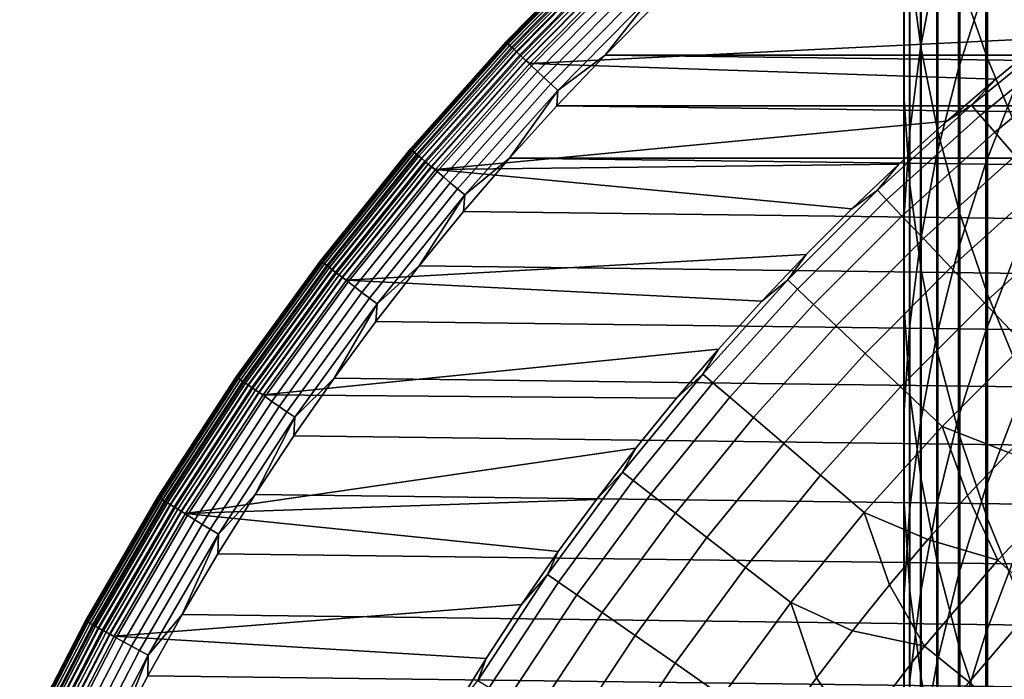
# Model space of a CAD drawing. Header units: metres. Extents: x -28 to 70, y -218 to 28.
# Tile 43 of 256: x -15.96 to -9.88, y -191.81 to -187.73. Entities that reach past the tile are written whole.
import ezdxf

# ---------------------------------------------------------------- set-up
doc = ezdxf.new("R2010")
doc.units = ezdxf.units.M
doc.layers.add('solid_10_261_432_XXX', color=7, linetype='CONTINUOUS')

msp = doc.modelspace()

# ---------------------------------------------------------------- linework, layer by layer
at = {"layer": 'solid_10_261_432_XXX'}
for points in [[(-10.150299, -185.966339, 441.9646), (-10.150299, -187.481277, 439.574554), (-9.980146, -187.971695, 439.876007), (-9.980146, -186.448257, 442.27948)], [(-10.460032, -185.97168, 438.646606), (-10.460032, -187.395187, 436.257629), (-10.390635, -187.91156, 436.555756), (-10.390635, -186.47963, 438.958832)], [(-10.293597, -186.125381, 432.408722), (-10.293597, -187.376953, 430.017914), (-10.395164, -187.904831, 430.285034), (-10.395164, -186.645706, 432.690308)], [(-10.496152, -186.356369, 435.657867), (-10.496152, -187.697388, 433.25946), (-10.495243, -188.225311, 433.545135), (-10.495243, -186.876221, 435.958008)], [(-9.989978, -186.341034, 429.493652), (-9.989978, -187.512207, 427.097992), (-10.158388, -188.033264, 427.343903), (-10.158388, -186.855118, 429.753815)], [(-9.980146, -186.448257, 442.27948), (-9.980146, -187.971695, 439.876007), (-9.777374, -188.453018, 440.171875), (-9.777374, -186.921249, 442.588501)], [(-10.390635, -186.47963, 438.958832), (-10.390635, -187.91156, 436.555756), (-10.287278, -188.423645, 436.85141), (-10.287278, -186.983383, 439.268494)], [(-10.395164, -186.645706, 432.690308), (-10.395164, -187.904831, 430.285034), (-10.462755, -188.437027, 430.554352), (-10.462755, -187.170273, 432.974182)], [(-10.495243, -186.876221, 435.958008), (-10.495243, -188.225311, 433.545135), (-10.460032, -188.752335, 433.830353), (-10.460032, -187.395187, 436.257629)], [(-10.158388, -186.855118, 429.753815), (-10.158388, -188.033264, 427.343903), (-10.293597, -188.56218, 427.593506), (-10.293597, -187.376953, 430.017914)], [(-10.287278, -186.983383, 439.268494), (-10.287278, -188.423645, 436.85141), (-10.150299, -188.929779, 437.143646), (-10.150299, -187.481277, 439.574554)], [(-9.788918, -187.000702, 426.856628), (-9.788918, -188.098953, 424.443787), (-9.989978, -188.616913, 424.67099), (-9.989978, -187.512207, 427.097992)], [(-10.462755, -187.170273, 432.974182), (-10.462755, -188.437027, 430.554352), (-10.496152, -188.971802, 430.824982), (-10.496152, -187.697388, 433.25946)], [(-12.956728, -187.867981, 235.300003), (-12.334644, -187.236023, 235.300003), (-12.334644, -187.236023, 226), (-12.956728, -187.867981, 226)], [(-12.332167, -187.238586, 225.940384), (-12.954125, -187.870422, 225.940384), (-12.956728, -187.867981, 226), (-12.334644, -187.236023, 226)], [(-12.955244, -187.869385, 235.328445), (-12.333232, -187.237488, 235.328445), (-12.334644, -187.236023, 235.300003), (-12.956728, -187.867981, 235.300003)], [(-12.950813, -187.87352, 235.356354), (-12.329014, -187.241852, 235.356354), (-12.333232, -187.237488, 235.328445), (-12.955244, -187.869385, 235.328445)], [(-12.954125, -187.870422, 225.940384), (-12.332167, -187.238586, 225.940384), (-12.324649, -187.246368, 225.880936), (-12.946228, -187.877823, 225.880936)], [(-12.943524, -187.880356, 235.383118), (-12.322075, -187.249039, 235.383118), (-12.329014, -187.241852, 235.356354), (-12.950813, -187.87352, 235.356354)], [(-12.946228, -187.877823, 225.880936), (-12.324649, -187.246368, 225.880936), (-12.3122, -187.259247, 225.823212), (-12.933151, -187.89006, 225.823212)], [(-12.933528, -187.889709, 235.408188), (-12.312557, -187.258881, 235.408188), (-12.322075, -187.249039, 235.383118), (-12.943524, -187.880356, 235.383118)], [(-12.921026, -187.901413, 235.431046), (-12.300655, -187.271194, 235.431046), (-12.312557, -187.258881, 235.408188), (-12.933528, -187.889709, 235.408188)], [(-12.933151, -187.89006, 225.823212), (-12.3122, -187.259247, 225.823212), (-12.295002, -187.277054, 225.768066), (-12.915086, -187.906982, 225.768066)], [(-12.906275, -187.915237, 235.451233), (-12.286613, -187.285736, 235.451233), (-12.300655, -187.271194, 235.431046), (-12.921026, -187.901413, 235.431046)], [(-12.915086, -187.906982, 225.768066), (-12.295002, -187.277054, 225.768066), (-12.273307, -187.2995, 225.716309), (-12.892296, -187.928314, 225.716309)], [(-12.889574, -187.930862, 235.468338), (-12.270714, -187.302185, 235.468338), (-12.286613, -187.285736, 235.451233), (-12.906275, -187.915237, 235.451233)], [(-12.892296, -187.928314, 225.716309), (-12.273307, -187.2995, 225.716309), (-12.247431, -187.326279, 225.668716), (-12.865115, -187.953766, 225.668716)], [(-12.871266, -187.948013, 235.481995), (-12.253284, -187.320221, 235.481995), (-12.270714, -187.302185, 235.468338), (-12.889574, -187.930862, 235.468338)], [(-12.851723, -187.966309, 235.491959), (-12.23468, -187.339478, 235.491959), (-12.253284, -187.320221, 235.481995), (-12.871266, -187.948013, 235.481995)], [(-12.865115, -187.953766, 225.668716), (-12.247431, -187.326279, 225.668716), (-12.217752, -187.356995, 225.625946), (-12.833941, -187.982956, 225.625946)], [(-12.831344, -187.985397, 235.498001), (-12.21528, -187.359543, 235.498001), (-12.23468, -187.339478, 235.491959), (-12.851723, -187.966309, 235.491959)], [(-12.833941, -187.982956, 225.625946), (-12.217752, -187.356995, 225.625946), (-12.184705, -187.39119, 225.588638), (-12.799226, -188.015472, 225.588638)], [(-12.831344, -187.985397, 235.498001), (-12.808988, -188.002823, 235.5), (-12.193792, -187.378036, 235.5), (-12.21528, -187.359543, 235.498001)], [(-12.193792, -187.378036, 235.5), (-12.808988, -188.002823, 235.5), (-9.619451, -187.846146, 235.5), (-9.303315, -187.602493, 235.5)], [(-12.799226, -188.015472, 225.588638), (-12.184705, -187.39119, 225.588638), (-12.148772, -187.428375, 225.557358), (-12.76148, -188.050812, 225.557358)], [(-12.76148, -188.050812, 225.557358), (-12.148772, -187.428375, 225.557358), (-12.110477, -187.468002, 225.532532), (-12.721255, -188.08847, 225.532532)], [(-10.460032, -187.395187, 436.257629), (-10.460032, -188.752335, 433.830353), (-10.390635, -189.276718, 434.114136), (-10.390635, -187.91156, 436.555756)], [(-10.293597, -187.376953, 430.017914), (-10.293597, -188.56218, 427.593506), (-10.395164, -189.097214, 427.845978), (-10.395164, -187.904831, 430.285034)], [(-12.721255, -188.08847, 225.532532), (-12.110477, -187.468002, 225.532532), (-12.070382, -187.509491, 225.514542), (-12.679137, -188.127914, 225.514542)], [(-10.150299, -187.481277, 439.574554), (-10.150299, -188.929779, 437.143646), (-9.980146, -189.428314, 437.431458), (-9.980146, -187.971695, 439.876007)], [(-12.679137, -188.127914, 225.514542), (-12.070382, -187.509491, 225.514542), (-12.029071, -187.552231, 225.503647), (-12.635743, -188.168549, 225.503647)], [(-12.635743, -188.168549, 225.503647), (-12.029071, -187.552231, 225.503647), (-12.342882, -187.949448, 225.5)], [(-12.029071, -187.552231, 225.503647), (-12.035235, -187.642181, 225.5), (-12.342882, -187.949448, 225.5)], [(-9.989978, -187.512207, 427.097992), (-9.989978, -188.616913, 424.67099), (-10.158388, -189.144547, 424.902435), (-10.158388, -188.033264, 427.343903)], [(12.342902, -187.949463, 225.5), (-12.342882, -187.949448, 225.5), (-12.035235, -187.642181, 225.5)], [(12.035259, -187.642212, 225.5), (12.342902, -187.949463, 225.5), (-12.035235, -187.642181, 225.5)], [(-10.496152, -187.697388, 433.25946), (-10.496152, -188.971802, 430.824982), (-10.495243, -189.507401, 431.096039), (-10.495243, -188.225311, 433.545135)], [(-10.078529, -188.259918, 290.380646), (-9.470968, -187.764511, 290.380646), (-9.619447, -187.846146, 289), (-9.929194, -188.097855, 289)], [(-10.024824, -188.322479, 291.768799), (-9.420501, -187.829712, 291.768799), (-9.470968, -187.764511, 290.380646), (-10.078529, -188.259918, 290.380646)], [(-12.808988, -188.002823, 235.5), (-9.929182, -188.097839, 235.5), (-9.619451, -187.846146, 235.5)], [(-9.935242, -188.426834, 293.152618), (-9.336318, -187.938477, 293.152618), (-9.420501, -187.829712, 291.768799), (-10.024824, -188.322479, 291.768799)], [(-9.929194, -188.097855, 289), (-9.619447, -187.846146, 289), (-9.619451, -187.846146, 235.5), (-9.929182, -188.097839, 235.5)], [(-13.546473, -188.530228, 235.300003), (-12.956728, -187.867981, 235.300003), (-12.956728, -187.867981, 226), (-13.546473, -188.530228, 226)], [(-12.954125, -187.870422, 225.940384), (-13.543751, -188.532532, 225.940384), (-13.546473, -188.530228, 226), (-12.956728, -187.867981, 226)], [(-13.544922, -188.53154, 235.328445), (-12.955244, -187.869385, 235.328445), (-12.956728, -187.867981, 235.300003), (-13.546473, -188.530228, 235.300003)], [(-13.540289, -188.535461, 235.356354), (-12.950813, -187.87352, 235.356354), (-12.955244, -187.869385, 235.328445), (-13.544922, -188.53154, 235.328445)], [(-13.543751, -188.532532, 225.940384), (-12.954125, -187.870422, 225.940384), (-12.946228, -187.877823, 225.880936), (-13.535494, -188.53952, 225.880936)], [(-13.532669, -188.541916, 235.383118), (-12.943524, -187.880356, 235.383118), (-12.950813, -187.87352, 235.356354), (-13.540289, -188.535461, 235.356354)], [(-13.535494, -188.53952, 225.880936), (-12.946228, -187.877823, 225.880936), (-12.933151, -187.89006, 225.823212), (-13.521822, -188.551102, 225.823212)], [(-13.522217, -188.550766, 235.408173), (-12.933528, -187.889709, 235.408188), (-12.943524, -187.880356, 235.383118), (-13.532669, -188.541916, 235.383118)], [(-13.509147, -188.561829, 235.431046), (-12.921026, -187.901413, 235.431046), (-12.933528, -187.889709, 235.408188), (-13.522217, -188.550766, 235.408173)], [(-13.521822, -188.551102, 225.823212), (-12.933151, -187.89006, 225.823212), (-12.915086, -187.906982, 225.768066), (-13.502934, -188.567093, 225.768066)], [(-13.493724, -188.57489, 235.451233), (-12.906275, -187.915237, 235.451233), (-12.921026, -187.901413, 235.431046), (-13.509147, -188.561829, 235.431046)], [(-13.502934, -188.567093, 225.768066), (-12.915086, -187.906982, 225.768066), (-12.892296, -187.928314, 225.716309), (-13.479108, -188.587265, 225.716309)], [(-13.476264, -188.589676, 235.468323), (-12.889574, -187.930862, 235.468338), (-12.906275, -187.915237, 235.451233), (-13.493724, -188.57489, 235.451233)], [(-10.395164, -187.904831, 430.285034), (-10.395164, -189.097214, 427.845978), (-10.462755, -189.636627, 428.100555), (-10.462755, -188.437027, 430.554352)], [(-10.390635, -187.91156, 436.555756), (-10.390635, -189.276718, 434.114136), (-10.287278, -189.796753, 434.395569), (-10.287278, -188.423645, 436.85141)], [(-13.479108, -188.587265, 225.716309), (-12.892296, -187.928314, 225.716309), (-12.865115, -187.953766, 225.668716), (-13.45069, -188.611328, 225.668716)], [(-13.457122, -188.605881, 235.481995), (-12.871266, -187.948013, 235.481995), (-12.889574, -187.930862, 235.468338), (-13.476264, -188.589676, 235.468323)], [(-13.436689, -188.623184, 235.491959), (-12.851723, -187.966309, 235.491959), (-12.871266, -187.948013, 235.481995), (-13.457122, -188.605881, 235.481995)], [(-13.45069, -188.611328, 225.668716), (-12.865115, -187.953766, 225.668716), (-12.833941, -187.982956, 225.625946), (-13.418096, -188.638931, 225.625946)], [(-13.415383, -188.64122, 235.498001), (-12.831344, -187.985397, 235.498001), (-12.851723, -187.966309, 235.491959), (-13.436689, -188.623184, 235.491959)], [(12.642674, -188.264359, 225.5), (-12.642661, -188.264343, 225.5), (-12.342882, -187.949448, 225.5)], [(-12.635743, -188.168549, 225.503647), (-12.342882, -187.949448, 225.5), (-12.642661, -188.264343, 225.5)], [(12.342902, -187.949463, 225.5), (12.642674, -188.264359, 225.5), (-12.342882, -187.949448, 225.5)], [(-9.980146, -187.971695, 439.876007), (-9.980146, -189.428314, 437.431458), (-9.777374, -189.917618, 437.713959), (-9.777374, -188.453018, 440.171875)], [(-9.809923, -188.5728, 294.529877), (-9.218554, -188.090607, 294.529877), (-9.336318, -187.938477, 293.152618), (-9.935242, -188.426834, 293.152618)], [(-13.418096, -188.638931, 225.625946), (-12.833941, -187.982956, 225.625946), (-12.799226, -188.015472, 225.588638), (-13.381802, -188.669662, 225.588638)], [(-13.415383, -188.64122, 235.498001), (-13.392187, -188.657516, 235.5), (-12.808988, -188.002823, 235.5), (-12.831344, -187.985397, 235.498001)], [(-12.808988, -188.002823, 235.5), (-13.392187, -188.657516, 235.5), (-10.232348, -188.357452, 235.5), (-9.929182, -188.097839, 235.5)], [(-13.381802, -188.669662, 225.588638), (-12.799226, -188.015472, 225.588638), (-12.76148, -188.050812, 225.557358), (-13.342339, -188.703079, 225.557358)], [(-10.158388, -188.033264, 427.343903), (-10.158388, -189.144547, 424.902435), (-10.293597, -189.680145, 425.13736), (-10.293597, -188.56218, 427.593506)], [(-13.342339, -188.703079, 225.557358), (-12.76148, -188.050812, 225.557358), (-12.721255, -188.08847, 225.532532), (-13.300282, -188.738678, 225.532532)], [(-13.300282, -188.738678, 225.532532), (-12.721255, -188.08847, 225.532532), (-12.679137, -188.127914, 225.514542), (-13.256248, -188.77597, 225.514542)], [(-10.232358, -188.357452, 289), (-9.929194, -188.097855, 289), (-9.929182, -188.097839, 235.5), (-10.232348, -188.357452, 235.5)], [(-10.078529, -188.259918, 290.380646), (-9.929194, -188.097855, 289), (-10.232358, -188.357452, 289)], [(-9.788918, -188.098953, 424.443787), (-9.788918, -189.13031, 422.001587), (-9.989978, -189.654327, 422.214447), (-9.989978, -188.616913, 424.67099)], [(-13.256248, -188.77597, 225.514542), (-12.679137, -188.127914, 225.514542), (-12.635743, -188.168549, 225.503647), (-13.210877, -188.814377, 225.503647)], [(-13.210877, -188.814377, 225.503647), (-12.635743, -188.168549, 225.503647), (-12.934401, -188.586685, 225.5)], [(-12.635743, -188.168549, 225.503647), (-12.642661, -188.264343, 225.5), (-12.934401, -188.586685, 225.5)], [(12.934407, -188.586685, 225.5), (-12.934401, -188.586685, 225.5), (-12.642661, -188.264343, 225.5)], [(12.642674, -188.264359, 225.5), (12.934407, -188.586685, 225.5), (-12.642661, -188.264343, 225.5)], [(-10.660219, -188.785461, 290.380646), (-10.078529, -188.259918, 290.380646), (-10.232358, -188.357452, 289), (-10.528737, -188.624771, 289)], [(-10.603414, -188.845215, 291.768799), (-10.024824, -188.322479, 291.768799), (-10.078529, -188.259918, 290.380646), (-10.660219, -188.785461, 290.380646)], [(-10.495243, -188.225311, 433.545135), (-10.495243, -189.507401, 431.096039), (-10.460032, -190.042068, 431.366608), (-10.460032, -188.752335, 433.830353)], [(-10.508661, -188.944901, 293.152618), (-9.935242, -188.426834, 293.152618), (-10.024824, -188.322479, 291.768799), (-10.603414, -188.845215, 291.768799)], [(-13.392187, -188.657516, 235.5), (-10.528741, -188.624786, 235.5), (-10.232348, -188.357452, 235.5)], [(-10.528737, -188.624771, 289), (-10.232358, -188.357452, 289), (-10.232348, -188.357452, 235.5), (-10.528741, -188.624786, 235.5)], [(-10.37611, -189.084335, 294.529877), (-9.809923, -188.5728, 294.529877), (-9.935242, -188.426834, 293.152618), (-10.508661, -188.944901, 293.152618)], [(-10.462755, -188.437027, 430.554352), (-10.462755, -189.636627, 428.100555), (-10.496152, -190.17865, 428.356323), (-10.496152, -188.971802, 430.824982)], [(-10.287278, -188.423645, 436.85141), (-10.287278, -189.796753, 434.395569), (-10.150299, -190.31076, 434.673737), (-10.150299, -188.929779, 437.143646)], [(-14.102406, -189.2211, 235.300003), (-13.546473, -188.530228, 235.300003), (-13.546473, -188.530228, 226), (-14.102406, -189.2211, 226)], [(-13.543751, -188.532532, 225.940384), (-14.099573, -189.223267, 225.940384), (-14.102406, -189.2211, 226), (-13.546473, -188.530228, 226)], [(-14.100792, -189.222336, 235.32843), (-13.544922, -188.53154, 235.328445), (-13.546473, -188.530228, 235.300003), (-14.102406, -189.2211, 235.300003)], [(-14.095969, -189.226028, 235.356354), (-13.540289, -188.535461, 235.356354), (-13.544922, -188.53154, 235.328445), (-14.100792, -189.222336, 235.32843)], [(-14.099573, -189.223267, 225.940384), (-13.543751, -188.532532, 225.940384), (-13.535494, -188.53952, 225.880936), (-14.090978, -189.229843, 225.880936)], [(-14.088037, -189.232086, 235.383118), (-13.532669, -188.541916, 235.383118), (-13.540289, -188.535461, 235.356354), (-14.095969, -189.226028, 235.356354)], [(-14.090978, -189.229843, 225.880936), (-13.535494, -188.53952, 225.880936), (-13.521822, -188.551102, 225.823212), (-14.076744, -189.240723, 225.823212)], [(-14.077156, -189.240402, 235.408173), (-13.522217, -188.550766, 235.408173), (-13.532669, -188.541916, 235.383118), (-14.088037, -189.232086, 235.383118)], [(-14.06355, -189.250809, 235.43103), (-13.509147, -188.561829, 235.431046), (-13.522217, -188.550766, 235.408173), (-14.077156, -189.240402, 235.408173)], [(-14.076744, -189.240723, 225.823212), (-13.521822, -188.551102, 225.823212), (-13.502934, -188.567093, 225.768066), (-14.057082, -189.255753, 225.768066)], [(-14.047494, -189.263077, 235.451233), (-13.493724, -188.57489, 235.451233), (-13.509147, -188.561829, 235.431046), (-14.06355, -189.250809, 235.43103)], [(-14.057082, -189.255753, 225.768066), (-13.502934, -188.567093, 225.768066), (-13.479108, -188.587265, 225.716309), (-14.032277, -189.274704, 225.716309)], [(-14.029318, -189.276962, 235.468323), (-13.476264, -188.589676, 235.468323), (-13.493724, -188.57489, 235.451233), (-14.047494, -189.263077, 235.451233)], [(-14.032277, -189.274704, 225.716309), (-13.479108, -188.587265, 225.716309), (-13.45069, -188.611328, 225.668716), (-14.002693, -189.297318, 225.668716)], [(13.49309, -189.25296, 225.5), (-13.217952, -188.916306, 225.5), (-12.934401, -188.586685, 225.5), (13.217952, -188.916306, 225.5)], [(-13.210877, -188.814377, 225.503647), (-12.934401, -188.586685, 225.5), (-13.217952, -188.916306, 225.5)], [(12.934407, -188.586685, 225.5), (13.217952, -188.916306, 225.5), (-12.934401, -188.586685, 225.5)], [(-10.293597, -188.56218, 427.593506), (-10.293597, -189.680145, 425.13736), (-10.395164, -190.221939, 425.375), (-10.395164, -189.097214, 427.845978)], [(-10.20597, -189.263321, 295.898407), (-9.649067, -188.760178, 295.898407), (-9.809923, -188.5728, 294.529877), (-10.37611, -189.084335, 294.529877)], [(-14.009391, -189.292191, 235.481995), (-13.457122, -188.605881, 235.481995), (-13.476264, -188.589676, 235.468323), (-14.029318, -189.276962, 235.468323)], [(-13.98812, -189.308456, 235.491959), (-13.436689, -188.623184, 235.491959), (-13.457122, -188.605881, 235.481995), (-14.009391, -189.292191, 235.481995)], [(-14.002693, -189.297318, 225.668716), (-13.45069, -188.611328, 225.668716), (-13.418096, -188.638931, 225.625946), (-13.968761, -189.323257, 225.625946)], [(-13.96594, -189.325409, 235.498001), (-13.415383, -188.64122, 235.498001), (-13.436689, -188.623184, 235.491959), (-13.98812, -189.308456, 235.491959)], [(-13.968761, -189.323257, 225.625946), (-13.418096, -188.638931, 225.625946), (-13.381802, -188.669662, 225.588638), (-13.930978, -189.352127, 225.588638)], [(-13.96594, -189.325409, 235.498001), (-13.941948, -189.340515, 235.5), (-13.392187, -188.657516, 235.5), (-13.415383, -188.64122, 235.498001)], [(-13.392187, -188.657516, 235.5), (-10.818125, -188.899628, 235.5), (-10.528741, -188.624786, 235.5)], [(-10.818134, -188.899643, 289), (-10.528737, -188.624771, 289), (-10.528741, -188.624786, 235.5), (-10.818125, -188.899628, 235.5)], [(-10.660219, -188.785461, 290.380646), (-10.528737, -188.624771, 289), (-10.818134, -188.899643, 289)], [(-9.989978, -188.616913, 424.67099), (-9.989978, -189.654327, 422.214447), (-10.158388, -190.188141, 422.431274), (-10.158388, -189.144547, 424.902435)], [(-13.392187, -188.657516, 235.5), (-13.941948, -189.340515, 235.5), (-11.100348, -189.181854, 235.5), (-10.818125, -188.899628, 235.5)], [(-13.930978, -189.352127, 225.588638), (-13.381802, -188.669662, 225.588638), (-13.342339, -188.703079, 225.557358), (-13.889894, -189.38353, 225.557358)], [(-13.889894, -189.38353, 225.557358), (-13.342339, -188.703079, 225.557358), (-13.300282, -188.738678, 225.532532), (-13.846112, -189.416992, 225.532532)], [(-13.846112, -189.416992, 225.532532), (-13.300282, -188.738678, 225.532532), (-13.256248, -188.77597, 225.514542), (-13.80027, -189.452026, 225.514542)], [(-10.460032, -188.752335, 433.830353), (-10.460032, -190.042068, 431.366608), (-10.390635, -190.574081, 431.635834), (-10.390635, -189.276718, 434.114136)], [(-9.998509, -189.481567, 297.256012), (-9.452928, -188.988663, 297.256012), (-9.649067, -188.760178, 295.898407), (-10.20597, -189.263321, 295.898407)], [(-13.80027, -189.452026, 225.514542), (-13.256248, -188.77597, 225.514542), (-13.210877, -188.814377, 225.503647), (-13.753038, -189.488129, 225.503647)], [(-13.753038, -189.488129, 225.503647), (-13.210877, -188.814377, 225.503647), (-13.493094, -189.25296, 225.5)], [(-13.210877, -188.814377, 225.503647), (-13.217952, -188.916306, 225.5), (-13.493094, -189.25296, 225.5)], [(-11.214544, -189.339783, 290.380646), (-10.660219, -188.785461, 290.380646), (-10.818134, -188.899643, 289), (-11.100359, -189.18187, 289)], [(-11.154785, -189.396591, 291.768799), (-10.603414, -188.845215, 291.768799), (-10.660219, -188.785461, 290.380646), (-11.214544, -189.339783, 290.380646)], [(-11.055105, -189.491333, 293.152618), (-10.508661, -188.944901, 293.152618), (-10.603414, -188.845215, 291.768799), (-11.154785, -189.396591, 291.768799)], [(13.759651, -189.59642, 225.5), (-13.493094, -189.25296, 225.5), (-13.217952, -188.916306, 225.5), (13.49309, -189.25296, 225.5)], [(-11.100359, -189.18187, 289), (-10.818134, -188.899643, 289), (-10.818125, -188.899628, 235.5), (-11.100348, -189.181854, 235.5)], [(-10.915662, -189.623886, 294.529877), (-10.37611, -189.084335, 294.529877), (-10.508661, -188.944901, 293.152618), (-11.055105, -189.491333, 293.152618)], [(-10.150299, -188.929779, 437.143646), (-10.150299, -190.31076, 434.673737), (-9.980146, -190.817032, 434.947723), (-9.980146, -189.428314, 437.431458)], [(-10.496152, -188.971802, 430.824982), (-10.496152, -190.17865, 428.356323), (-10.495243, -190.721512, 428.612518), (-10.495243, -189.507401, 431.096039)], [(-9.754057, -189.738739, 298.600616), (-9.221813, -189.257874, 298.600616), (-9.452928, -188.988663, 297.256012), (-9.998509, -189.481567, 297.256012)], [(-10.736674, -189.794037, 295.898407), (-10.20597, -189.263321, 295.898407), (-10.37611, -189.084335, 294.529877), (-10.915662, -189.623886, 294.529877)], [(-10.395164, -189.097214, 427.845978), (-10.395164, -190.221939, 425.375), (-10.462755, -190.768158, 425.614594), (-10.462755, -189.636627, 428.100555)], [(-9.788918, -189.13031, 422.001587), (-9.788918, -190.093979, 419.531921), (-9.989978, -190.623672, 419.730255), (-9.989978, -189.654327, 422.214447)], [(-13.941948, -189.340515, 235.5), (-11.375227, -189.471268, 235.5), (-11.100348, -189.181854, 235.5)], [(-11.375223, -189.471268, 289), (-11.100359, -189.18187, 289), (-11.100348, -189.181854, 235.5), (-11.375227, -189.471268, 235.5)], [(-11.214544, -189.339783, 290.380646), (-11.100359, -189.18187, 289), (-11.375223, -189.471268, 289)], [(-10.158388, -189.144547, 424.902435), (-10.158388, -190.188141, 422.431274), (-10.293597, -190.730011, 422.651337), (-10.293597, -189.680145, 425.13736)], [(-14.623141, -189.938873, 235.300003), (-14.102406, -189.2211, 235.300003), (-14.102406, -189.2211, 226), (-14.623141, -189.938873, 226)], [(-14.099573, -189.223267, 225.940384), (-14.620204, -189.940903, 225.940384), (-14.623141, -189.938873, 226), (-14.102406, -189.2211, 226)], [(-14.621469, -189.940033, 235.32843), (-14.100792, -189.222336, 235.32843), (-14.102406, -189.2211, 235.300003), (-14.623141, -189.938873, 235.300003)], [(-14.616467, -189.943466, 235.356339), (-14.095969, -189.226028, 235.356354), (-14.100792, -189.222336, 235.32843), (-14.621469, -189.940033, 235.32843)], [(-14.620204, -189.940903, 225.940384), (-14.099573, -189.223267, 225.940384), (-14.090978, -189.229843, 225.880936), (-14.611291, -189.947037, 225.880936)], [(-14.608243, -189.949127, 235.383102), (-14.088037, -189.232086, 235.383118), (-14.095969, -189.226028, 235.356354), (-14.616467, -189.943466, 235.356339)], [(-14.611291, -189.947037, 225.880936), (-14.090978, -189.229843, 225.880936), (-14.076744, -189.240723, 225.823212), (-14.596533, -189.957184, 225.823212)], [(-14.596961, -189.956894, 235.408173), (-14.077156, -189.240402, 235.408173), (-14.088037, -189.232086, 235.383118), (-14.608243, -189.949127, 235.383102)], [(-14.582851, -189.966599, 235.43103), (-14.06355, -189.250809, 235.43103), (-14.077156, -189.240402, 235.408173), (-14.596961, -189.956894, 235.408173)], [(-14.596533, -189.957184, 225.823212), (-14.076744, -189.240723, 225.823212), (-14.057082, -189.255753, 225.768066), (-14.576144, -189.971207, 225.768066)], [(-14.566203, -189.978058, 235.451218), (-14.047494, -189.263077, 235.451233), (-14.06355, -189.250809, 235.43103), (-14.582851, -189.966599, 235.43103)], [(-14.576144, -189.971207, 225.768066), (-14.057082, -189.255753, 225.768066), (-14.032277, -189.274704, 225.716309), (-14.550424, -189.988907, 225.716309)], [(14.017502, -189.946533, 225.5), (-13.759659, -189.596436, 225.5), (-13.493094, -189.25296, 225.5), (13.759651, -189.59642, 225.5)], [(-13.753038, -189.488129, 225.503647), (-13.493094, -189.25296, 225.5), (-13.759659, -189.596436, 225.5)], [(-14.547356, -189.991013, 235.468323), (-14.029318, -189.276962, 235.468323), (-14.047494, -189.263077, 235.451233), (-14.566203, -189.978058, 235.451218)], [(-14.550424, -189.988907, 225.716309), (-14.032277, -189.274704, 225.716309), (-14.002693, -189.297318, 225.668716), (-14.519747, -190.01001, 225.668716)], [(-14.526693, -190.005234, 235.481995), (-14.009391, -189.292191, 235.481995), (-14.029318, -189.276962, 235.468323), (-14.547356, -189.991013, 235.468323)], [(-14.504638, -190.020416, 235.491959), (-13.98812, -189.308456, 235.491959), (-14.009391, -189.292191, 235.481995), (-14.526693, -190.005234, 235.481995)], [(-14.519747, -190.01001, 225.668716), (-14.002693, -189.297318, 225.668716), (-13.968761, -189.323257, 225.625946), (-14.484562, -190.034225, 225.625946)], [(-14.481638, -190.03624, 235.498001), (-13.96594, -189.325409, 235.498001), (-13.98812, -189.308456, 235.491959), (-14.504638, -190.020416, 235.491959)], [(-10.518426, -190.001495, 297.256012), (-9.998509, -189.481567, 297.256012), (-10.20597, -189.263321, 295.898407), (-10.736674, -189.794037, 295.898407)], [(-10.390635, -189.276718, 434.114136), (-10.390635, -190.574081, 431.635834), (-10.287278, -191.101685, 431.902832), (-10.287278, -189.796753, 434.395569)], [(-14.484562, -190.034225, 225.625946), (-13.968761, -189.323257, 225.625946), (-13.930978, -189.352127, 225.588638), (-14.445383, -190.061172, 225.588638)], [(-14.481638, -190.03624, 235.498001), (-14.456956, -190.050186, 235.5), (-13.941948, -189.340515, 235.5), (-13.96594, -189.325409, 235.498001)], [(-13.941948, -189.340515, 235.5), (-14.456956, -190.050186, 235.5), (-11.642537, -189.767639, 235.5), (-11.375227, -189.471268, 235.5)], [(-14.445383, -190.061172, 225.588638), (-13.930978, -189.352127, 225.588638), (-13.889894, -189.38353, 225.557358), (-14.402783, -190.090485, 225.557358)], [(-11.740082, -189.921478, 290.380646), (-11.214544, -189.339783, 290.380646), (-11.375223, -189.471268, 289), (-11.642545, -189.767639, 289)], [(-11.677523, -189.975174, 291.768799), (-11.154785, -189.396591, 291.768799), (-11.214544, -189.339783, 290.380646), (-11.740082, -189.921478, 290.380646)], [(-14.402783, -190.090485, 225.557358), (-13.889894, -189.38353, 225.557358), (-13.846112, -189.416992, 225.532532), (-14.357384, -190.121719, 225.532532)], [(-14.357384, -190.121719, 225.532532), (-13.846112, -189.416992, 225.532532), (-13.80027, -189.452026, 225.514542), (-14.30985, -190.154434, 225.514542)], [(-11.573172, -190.064758, 293.152618), (-11.055105, -189.491333, 293.152618), (-11.154785, -189.396591, 291.768799), (-11.677523, -189.975174, 291.768799)], [(-9.980146, -189.428314, 437.431458), (-9.980146, -190.817032, 434.947723), (-9.777374, -191.313934, 435.216614), (-9.777374, -189.917618, 437.713959)], [(-14.30985, -190.154434, 225.514542), (-13.80027, -189.452026, 225.514542), (-13.753038, -189.488129, 225.503647), (-14.260874, -190.188126, 225.503647)], [(-14.260874, -190.188126, 225.503647), (-13.753038, -189.488129, 225.503647), (-14.017509, -189.946548, 225.5)], [(-13.753038, -189.488129, 225.503647), (-13.759659, -189.596436, 225.5), (-14.017509, -189.946548, 225.5)], [(-11.642545, -189.767639, 289), (-11.375223, -189.471268, 289), (-11.375227, -189.471268, 235.5), (-11.642537, -189.767639, 235.5)], [(-11.427193, -190.190079, 294.529877), (-10.915662, -189.623886, 294.529877), (-11.055105, -189.491333, 293.152618), (-11.573172, -190.064758, 293.152618)], [(-10.261262, -190.245941, 298.600616), (-9.754057, -189.738739, 298.600616), (-9.998509, -189.481567, 297.256012), (-10.518426, -190.001495, 297.256012)], [(-10.495243, -189.507401, 431.096039), (-10.495243, -190.721512, 428.612518), (-10.460032, -191.263443, 428.868256), (-10.460032, -190.042068, 431.366608)], [(14.26644, -190.30304, 225.5), (-14.017509, -189.946548, 225.5), (-13.759659, -189.596436, 225.5), (14.017502, -189.946533, 225.5)], [(-11.239819, -190.350937, 295.898407), (-10.736674, -189.794037, 295.898407), (-10.915662, -189.623886, 294.529877), (-11.427193, -190.190079, 294.529877)], [(-10.462755, -189.636627, 428.100555), (-10.462755, -190.768158, 425.614594), (-10.496152, -191.317017, 425.855347), (-10.496152, -190.17865, 428.356323)], [(-10.293597, -189.680145, 425.13736), (-10.293597, -190.730011, 422.651337), (-10.395164, -191.278137, 422.873993), (-10.395164, -190.221939, 425.375)], [(-9.989978, -189.654327, 422.214447), (-9.989978, -190.623672, 419.730255), (-10.158388, -191.163254, 419.932281), (-10.158388, -190.188141, 422.431274)], [(-9.85128, -190.407562, 299.928741), (-9.592433, -190.148727, 299.928741), (-9.754057, -189.738739, 298.600616), (-10.261262, -190.245941, 298.600616)], [(-14.456956, -190.050186, 235.5), (-11.902134, -190.070786, 235.5), (-11.642537, -189.767639, 235.5)], [(-11.902147, -190.070801, 289), (-11.642545, -189.767639, 289), (-11.642537, -189.767639, 235.5), (-11.902134, -190.070786, 235.5)], [(-11.740082, -189.921478, 290.380646), (-11.642545, -189.767639, 289), (-11.902147, -190.070801, 289)], [(-11.011342, -190.547073, 297.256012), (-10.518426, -190.001495, 297.256012), (-10.736674, -189.794037, 295.898407), (-11.239819, -190.350937, 295.898407)], [(-10.287278, -189.796753, 434.395569), (-10.287278, -191.101685, 431.902832), (-10.150299, -191.623154, 432.166718), (-10.150299, -190.31076, 434.673737)], [(-12.235482, -190.529037, 290.380646), (-11.740082, -189.921478, 290.380646), (-11.902147, -190.070801, 289), (-12.153857, -190.380554, 289)], [(-12.170283, -190.579498, 291.768799), (-11.677523, -189.975174, 291.768799), (-11.740082, -189.921478, 290.380646), (-12.235482, -190.529037, 290.380646)], [(-15.107379, -190.681763, 235.300003), (-14.623141, -189.938873, 235.300003), (-14.623141, -189.938873, 226), (-15.107379, -190.681763, 226)], [(-14.620204, -189.940903, 225.940384), (-15.104344, -190.68364, 225.940384), (-15.107379, -190.681763, 226), (-14.623141, -189.938873, 226)], [(-15.105651, -190.682831, 235.32843), (-14.621469, -189.940033, 235.32843), (-14.623141, -189.938873, 235.300003), (-15.107379, -190.681763, 235.300003)], [(-15.100485, -190.68602, 235.356339), (-14.616467, -189.943466, 235.356339), (-14.621469, -189.940033, 235.32843), (-15.105651, -190.682831, 235.32843)], [(-15.104344, -190.68364, 225.940384), (-14.620204, -189.940903, 225.940384), (-14.611291, -189.947037, 225.880936), (-15.095137, -190.689316, 225.880936)], [(-15.091988, -190.691254, 235.383102), (-14.608243, -189.949127, 235.383102), (-14.616467, -189.943466, 235.356339), (-15.100485, -190.68602, 235.356339)], [(-15.095137, -190.689316, 225.880936), (-14.611291, -189.947037, 225.880936), (-14.596533, -189.957184, 225.823212), (-15.079889, -190.698715, 225.823212)], [(-15.080333, -190.698441, 235.408173), (-14.596961, -189.956894, 235.408173), (-14.608243, -189.949127, 235.383102), (-15.091988, -190.691254, 235.383102)], [(-15.065757, -190.707428, 235.43103), (-14.582851, -189.966599, 235.43103), (-14.596961, -189.956894, 235.408173), (-15.080333, -190.698441, 235.408173)], [(-15.079889, -190.698715, 225.823212), (-14.596533, -189.957184, 225.823212), (-14.576144, -189.971207, 225.768066), (-15.058825, -190.711716, 225.768066)], [(-15.048557, -190.718048, 235.451218), (-14.566203, -189.978058, 235.451218), (-14.582851, -189.966599, 235.43103), (-15.065757, -190.707428, 235.43103)], [(-15.058825, -190.711716, 225.768066), (-14.576144, -189.971207, 225.768066), (-14.550424, -189.988907, 225.716309), (-15.032253, -190.728104, 225.716309)], [(-15.029086, -190.730057, 235.468323), (-14.547356, -189.991013, 235.468323), (-14.566203, -189.978058, 235.451218), (-15.048557, -190.718048, 235.451218)], [(14.506303, -190.66568, 225.5), (-14.266447, -190.30304, 225.5), (-14.017509, -189.946548, 225.5), (14.26644, -190.30304, 225.5)], [(-14.260874, -190.188126, 225.503647), (-14.017509, -189.946548, 225.5), (-14.266447, -190.30304, 225.5)], [(-12.061529, -190.663681, 293.152618), (-11.573172, -190.064758, 293.152618), (-11.677523, -189.975174, 291.768799), (-12.170283, -190.579498, 291.768799)], [(-15.032253, -190.728104, 225.716309), (-14.550424, -189.988907, 225.716309), (-14.519747, -190.01001, 225.668716), (-15.000561, -190.74765, 225.668716)], [(-15.007739, -190.743225, 235.481995), (-14.526693, -190.005234, 235.481995), (-14.547356, -189.991013, 235.468323), (-15.029086, -190.730057, 235.468323)], [(-14.984953, -190.757278, 235.491959), (-14.504638, -190.020416, 235.491959), (-14.526693, -190.005234, 235.481995), (-15.007739, -190.743225, 235.481995)], [(-15.000561, -190.74765, 225.668716), (-14.519747, -190.01001, 225.668716), (-14.484562, -190.034225, 225.625946), (-14.964211, -190.770065, 225.625946)], [(-14.961191, -190.771927, 235.498001), (-14.481638, -190.03624, 235.498001), (-14.504638, -190.020416, 235.491959), (-14.984953, -190.757278, 235.491959)], [(-14.964211, -190.770065, 225.625946), (-14.484562, -190.034225, 225.625946), (-14.445383, -190.061172, 225.588638), (-14.923735, -190.795029, 225.588638)], [(-14.961191, -190.771927, 235.498001), (-14.935875, -190.784683, 235.5), (-14.456956, -190.050186, 235.5), (-14.481638, -190.03624, 235.498001)], [(-10.742126, -190.778183, 298.600616), (-10.261262, -190.245941, 298.600616), (-10.518426, -190.001495, 297.256012), (-11.011342, -190.547073, 297.256012)], [(-10.460032, -190.042068, 431.366608), (-10.460032, -191.263443, 428.868256), (-10.390635, -191.802673, 429.122711), (-10.390635, -190.574081, 431.635834)], [(-14.456956, -190.050186, 235.5), (-14.935875, -190.784683, 235.5), (-12.15386, -190.380554, 235.5), (-11.902134, -190.070786, 235.5)], [(-14.923735, -190.795029, 225.588638), (-14.445383, -190.061172, 225.588638), (-14.402783, -190.090485, 225.557358), (-14.879724, -190.822174, 225.557358)], [(-14.879724, -190.822174, 225.557358), (-14.402783, -190.090485, 225.557358), (-14.357384, -190.121719, 225.532532), (-14.832822, -190.851105, 225.532532)], [(-12.153857, -190.380554, 289), (-11.902147, -190.070801, 289), (-11.902134, -190.070786, 235.5), (-12.15386, -190.380554, 235.5)], [(-11.90939, -190.781448, 294.529877), (-11.427193, -190.190079, 294.529877), (-11.573172, -190.064758, 293.152618), (-12.061529, -190.663681, 293.152618)], [(-9.788918, -190.093979, 419.531921), (-9.788918, -190.989227, 417.036652), (-9.989978, -191.524185, 417.220306), (-9.989978, -190.623672, 419.730255)], [(-14.832822, -190.851105, 225.532532), (-14.357384, -190.121719, 225.532532), (-14.30985, -190.154434, 225.514542), (-14.783712, -190.881393, 225.514542)], [(-14.783712, -190.881393, 225.514542), (-14.30985, -190.154434, 225.514542), (-14.260874, -190.188126, 225.503647), (-14.733115, -190.912613, 225.503647)], [(-14.733115, -190.912613, 225.503647), (-14.260874, -190.188126, 225.503647), (-14.506308, -190.66568, 225.5)], [(-14.260874, -190.188126, 225.503647), (-14.266447, -190.30304, 225.5), (-14.506308, -190.66568, 225.5)], [(-11.714109, -190.932602, 295.898407), (-11.239819, -190.350937, 295.898407), (-11.427193, -190.190079, 294.529877), (-11.90939, -190.781448, 294.529877)], [(-10.496152, -190.17865, 428.356323), (-10.496152, -191.317017, 425.855347), (-10.495243, -191.866745, 426.096497), (-10.495243, -190.721512, 428.612518)], [(-10.395164, -190.221939, 425.375), (-10.395164, -191.278137, 422.873993), (-10.462755, -191.830765, 423.098419), (-10.462755, -190.768158, 425.614594)], [(-10.158388, -190.188141, 422.431274), (-10.158388, -191.163254, 419.932281), (-10.293597, -191.710968, 420.13736), (-10.293597, -190.730011, 422.651337)], [(-10.347848, -190.945465, 299.928741), (-10.103145, -190.673218, 299.928741), (-10.261262, -190.245941, 298.600616), (-10.742126, -190.778183, 298.600616)], [(-10.103145, -190.673218, 299.928741), (-9.85128, -190.407562, 299.928741), (-10.261262, -190.245941, 298.600616)], [(14.736966, -191.034271, 225.5), (-14.506308, -190.66568, 225.5), (-14.266447, -190.30304, 225.5), (14.506303, -190.66568, 225.5)], [(-11.475992, -191.116928, 297.256012), (-11.011342, -190.547073, 297.256012), (-11.239819, -190.350937, 295.898407), (-11.714109, -190.932602, 295.898407)], [(-10.150299, -190.31076, 434.673737), (-10.150299, -191.623154, 432.166718), (-9.980146, -192.13678, 432.426666), (-9.980146, -190.817032, 434.947723)], [(-14.935875, -190.784683, 235.5), (-12.397503, -190.696671, 235.5), (-12.15386, -190.380554, 235.5)], [(-12.397509, -190.696686, 289), (-12.153857, -190.380554, 289), (-12.15386, -190.380554, 235.5), (-12.397503, -190.696671, 235.5)], [(-12.235482, -190.529037, 290.380646), (-12.153857, -190.380554, 289), (-12.397509, -190.696686, 289)], [(-9.915401, -191.072128, 301.256866), (-9.434565, -190.56543, 301.256866), (-9.85128, -190.407562, 299.928741), (-10.103145, -190.673218, 299.928741)], [(-12.699474, -191.160904, 290.380646), (-12.235482, -190.529037, 290.380646), (-12.397509, -190.696686, 289), (-12.632939, -191.018967, 289)], [(-12.631804, -191.208008, 291.768799), (-12.170283, -190.579498, 291.768799), (-12.235482, -190.529037, 290.380646), (-12.699474, -191.160904, 290.380646)], [(-12.518925, -191.286575, 293.152618), (-12.061529, -190.663681, 293.152618), (-12.170283, -190.579498, 291.768799), (-12.631804, -191.208008, 291.768799)], [(-11.195416, -191.334106, 298.600616), (-10.742126, -190.778183, 298.600616), (-11.011342, -190.547073, 297.256012), (-11.475992, -191.116928, 297.256012)], [(-10.390635, -190.574081, 431.635834), (-10.390635, -191.802673, 429.122711), (-10.287278, -192.337433, 429.375092), (-10.287278, -191.101685, 431.902832)], [(-9.651726, -191.30954, 302.601471), (-9.183675, -190.81633, 302.601471), (-9.434565, -190.56543, 301.256866), (-9.915401, -191.072128, 301.256866)], [(-9.989978, -190.623672, 419.730255), (-9.989978, -191.524185, 417.220306), (-10.158388, -192.069138, 417.407379), (-10.158388, -191.163254, 419.932281)], [(-15.55391, -191.447906, 235.300003), (-15.107379, -190.681763, 235.300003), (-15.107379, -190.681763, 226), (-15.55391, -191.447906, 226)], [(-15.104344, -190.68364, 225.940384), (-15.550786, -191.449615, 225.940384), (-15.55391, -191.447906, 226), (-15.107379, -190.681763, 226)], [(-15.552132, -191.448883, 235.32843), (-15.105651, -190.682831, 235.32843), (-15.107379, -190.681763, 235.300003), (-15.55391, -191.447906, 235.300003)], [(-15.546813, -191.451813, 235.356339), (-15.100485, -190.68602, 235.356339), (-15.105651, -190.682831, 235.32843), (-15.552132, -191.448883, 235.32843)], [(-15.550786, -191.449615, 225.940384), (-15.104344, -190.68364, 225.940384), (-15.095137, -190.689316, 225.880936), (-15.541306, -191.454834, 225.880936)], [(-15.538065, -191.456619, 235.383102), (-15.091988, -190.691254, 235.383102), (-15.100485, -190.68602, 235.356339), (-15.546813, -191.451813, 235.356339)], [(-15.541306, -191.454834, 225.880936), (-15.095137, -190.689316, 225.880936), (-15.079889, -190.698715, 225.823212), (-15.525608, -191.46347, 225.823212)], [(-15.526065, -191.463211, 235.408173), (-15.080333, -190.698441, 235.408173), (-15.091988, -190.691254, 235.383102), (-15.538065, -191.456619, 235.383102)], [(-15.511059, -191.471466, 235.43103), (-15.065757, -190.707428, 235.43103), (-15.080333, -190.698441, 235.408173), (-15.526065, -191.463211, 235.408173)], [(-15.525608, -191.46347, 225.823212), (-15.079889, -190.698715, 225.823212), (-15.058825, -190.711716, 225.768066), (-15.503922, -191.475388, 225.768066)], [(-15.493351, -191.481201, 235.451218), (-15.048557, -190.718048, 235.451218), (-15.065757, -190.707428, 235.43103), (-15.511059, -191.471466, 235.43103)], [(-15.503922, -191.475388, 225.768066), (-15.058825, -190.711716, 225.768066), (-15.032253, -190.728104, 225.716309), (-15.476563, -191.490433, 225.716309)], [(-15.473305, -191.492218, 235.468323), (-15.029086, -190.730057, 235.468323), (-15.048557, -190.718048, 235.451218), (-15.493351, -191.481201, 235.451218)], [(-14.935875, -190.784683, 235.5), (-12.632927, -191.018951, 235.5), (-12.397503, -190.696671, 235.5)], [(14.958263, -191.408554, 225.5), (-14.73697, -191.034271, 225.5), (-14.506308, -190.66568, 225.5), (14.736966, -191.034271, 225.5)], [(-14.733115, -190.912613, 225.503647), (-14.506308, -190.66568, 225.5), (-14.73697, -191.034271, 225.5)], [(-12.632939, -191.018967, 289), (-12.397509, -190.696686, 289), (-12.397503, -190.696671, 235.5), (-12.632927, -191.018951, 235.5)], [(-12.361017, -191.396484, 294.529877), (-11.90939, -190.781448, 294.529877), (-12.061529, -190.663681, 293.152618), (-12.518925, -191.286575, 293.152618)], [(-9.915401, -191.072128, 301.256866), (-10.103145, -190.673218, 299.928741), (-10.347848, -190.945465, 299.928741)], [(-15.476563, -191.490433, 225.716309), (-15.032253, -190.728104, 225.716309), (-15.000561, -190.74765, 225.668716), (-15.443934, -191.508377, 225.668716)], [(-15.451327, -191.504303, 235.481995), (-15.007739, -190.743225, 235.481995), (-15.029086, -190.730057, 235.468323), (-15.473305, -191.492218, 235.468323)], [(-15.427867, -191.517212, 235.491959), (-14.984953, -190.757278, 235.491959), (-15.007739, -190.743225, 235.481995), (-15.451327, -191.504303, 235.481995)], [(-15.443934, -191.508377, 225.668716), (-15.000561, -190.74765, 225.668716), (-14.964211, -190.770065, 225.625946), (-15.40651, -191.528946, 225.625946)], [(-15.403403, -191.530655, 235.498001), (-14.961191, -190.771927, 235.498001), (-14.984953, -190.757278, 235.491959), (-15.427867, -191.517212, 235.491959)], [(-15.40651, -191.528946, 225.625946), (-14.964211, -190.770065, 225.625946), (-14.923735, -190.795029, 225.588638), (-15.364838, -191.551865, 225.588638)], [(-15.403403, -191.530655, 235.498001), (-15.377502, -191.542175, 235.5), (-14.935875, -190.784683, 235.5), (-14.961191, -190.771927, 235.498001)], [(-10.815084, -191.509033, 299.928741), (-10.585217, -191.224136, 299.928741), (-10.742126, -190.778183, 298.600616), (-11.195416, -191.334106, 298.600616)], [(-10.585217, -191.224136, 299.928741), (-10.347848, -190.945465, 299.928741), (-10.742126, -190.778183, 298.600616)], [(-10.462755, -190.768158, 425.614594), (-10.462755, -191.830765, 423.098419), (-10.496152, -192.386047, 423.323975), (-10.496152, -191.317017, 425.855347)], [(-10.495243, -190.721512, 428.612518), (-10.495243, -191.866745, 426.096497), (-10.460032, -192.415512, 426.337189), (-10.460032, -191.263443, 428.868256)], [(-10.293597, -190.730011, 422.651337), (-10.293597, -191.710968, 420.13736), (-10.395164, -192.26503, 420.344788), (-10.395164, -191.278137, 422.873993)], [(-14.935875, -190.784683, 235.5), (-15.377502, -191.542175, 235.5), (-12.859996, -191.347229, 235.5), (-12.632927, -191.018951, 235.5)], [(-15.364838, -191.551865, 225.588638), (-14.923735, -190.795029, 225.588638), (-14.879724, -190.822174, 225.557358), (-15.319526, -191.576782, 225.557358)], [(-15.319526, -191.576782, 225.557358), (-14.879724, -190.822174, 225.557358), (-14.832822, -190.851105, 225.532532), (-15.271237, -191.603333, 225.532532)], [(-12.15833, -191.537552, 295.898407), (-11.714109, -190.932602, 295.898407), (-11.90939, -190.781448, 294.529877), (-12.361017, -191.396484, 294.529877)], [(-9.980146, -190.817032, 434.947723), (-9.980146, -192.13678, 432.426666), (-9.777374, -192.6409, 432.681763), (-9.777374, -191.313934, 435.216614)], [(-15.271237, -191.603333, 225.532532), (-14.832822, -190.851105, 225.532532), (-14.783712, -190.881393, 225.514542), (-15.220677, -191.631134, 225.514542)], [(-15.220677, -191.631134, 225.514542), (-14.783712, -190.881393, 225.514542), (-14.733115, -190.912613, 225.503647), (-15.168584, -191.659775, 225.503647)], [(-15.168584, -191.659775, 225.503647), (-14.733115, -190.912613, 225.503647), (-14.958267, -191.408569, 225.5)], [(-14.733115, -190.912613, 225.503647), (-14.73697, -191.034271, 225.5), (-14.958267, -191.408569, 225.5)], [(-11.911183, -191.709564, 297.256012), (-11.475992, -191.116928, 297.256012), (-11.714109, -190.932602, 295.898407), (-12.15833, -191.537552, 295.898407)], [(-10.369061, -191.603302, 301.256866), (-9.915401, -191.072128, 301.256866), (-10.347848, -190.945465, 299.928741), (-10.585217, -191.224136, 299.928741)], [(-12.859994, -191.347229, 289), (-12.632939, -191.018967, 289), (-12.632927, -191.018951, 235.5), (-12.859996, -191.347229, 235.5)], [(-12.699474, -191.160904, 290.380646), (-12.632939, -191.018967, 289), (-12.859994, -191.347229, 289)], [(-9.788918, -190.989227, 417.036652), (-9.788918, -191.815384, 414.517639), (-9.989978, -192.355194, 414.686462), (-9.989978, -191.524185, 417.220306)], [(15.170042, -191.788284, 225.5), (-14.958267, -191.408569, 225.5), (-14.73697, -191.034271, 225.5), (14.958263, -191.408554, 225.5)], [(-10.093322, -191.826584, 302.601471), (-9.651726, -191.30954, 302.601471), (-9.915401, -191.072128, 301.256866), (-10.369061, -191.603302, 301.256866)], [(-11.619967, -191.912262, 298.600616), (-11.195416, -191.334106, 298.600616), (-11.475992, -191.116928, 297.256012), (-11.911183, -191.709564, 297.256012)], [(-10.287278, -191.101685, 431.902832), (-10.287278, -192.337433, 429.375092), (-10.150299, -192.865967, 429.624512), (-10.150299, -191.623154, 432.166718)], [(-13.130868, -191.81546, 290.380646), (-12.699474, -191.160904, 290.380646), (-12.859994, -191.347229, 289), (-13.078521, -191.681213, 289)], [(-13.060898, -191.859085, 291.768799), (-12.631804, -191.208008, 291.768799), (-12.699474, -191.160904, 290.380646), (-13.130868, -191.81546, 290.380646)], [(-10.158388, -191.163254, 419.932281), (-10.158388, -192.069138, 417.407379), (-10.293597, -192.622299, 417.59726), (-10.293597, -191.710968, 420.13736)], [(-12.944184, -191.931824, 293.152618), (-12.518925, -191.286575, 293.152618), (-12.631804, -191.208008, 291.768799), (-13.060898, -191.859085, 291.768799)], [(-10.369061, -191.603302, 301.256866), (-10.585217, -191.224136, 299.928741), (-10.815084, -191.509033, 299.928741)], [(-10.460032, -191.263443, 428.868256), (-10.460032, -192.415512, 426.337189), (-10.390635, -192.961548, 426.576721), (-10.390635, -191.802673, 429.122711)], [(-12.780913, -192.0336, 294.529877), (-12.361017, -191.396484, 294.529877), (-12.518925, -191.286575, 293.152618), (-12.944184, -191.931824, 293.152618)], [(-10.496152, -191.317017, 425.855347), (-10.496152, -192.386047, 423.323975), (-10.495243, -192.9422, 423.549866), (-10.495243, -191.866745, 426.096497)], [(-10.395164, -191.278137, 422.873993), (-10.395164, -192.26503, 420.344788), (-10.462755, -192.823624, 420.553925), (-10.462755, -191.830765, 423.098419)], [(-9.859308, -192.016083, 303.959106), (-9.427951, -191.511032, 303.959106), (-9.651726, -191.30954, 302.601471), (-10.093322, -191.826584, 302.601471)], [(-15.377502, -191.542175, 235.5), (-13.078517, -191.681198, 235.5), (-12.859996, -191.347229, 235.5)], [(-13.078521, -191.681213, 289), (-12.859994, -191.347229, 289), (-12.859996, -191.347229, 235.5), (-13.078517, -191.681198, 235.5)], [(-11.251663, -192.09668, 299.928741), (-11.037285, -191.799942, 299.928741), (-11.195416, -191.334106, 298.600616), (-11.619967, -191.912262, 298.600616)], [(-11.037285, -191.799942, 299.928741), (-10.815084, -191.509033, 299.928741), (-11.195416, -191.334106, 298.600616)], [(-15.961621, -192.235397, 235.300003), (-15.55391, -191.447906, 235.300003), (-15.55391, -191.447906, 226), (-15.961621, -192.235397, 226)], [(-15.550786, -191.449615, 225.940384), (-15.958414, -192.236954, 225.940384), (-15.961621, -192.235397, 226), (-15.55391, -191.447906, 226)], [(-15.959795, -192.236282, 235.32843), (-15.552132, -191.448883, 235.32843), (-15.55391, -191.447906, 235.300003), (-15.961621, -192.235397, 235.300003)], [(15.372197, -192.173248, 225.5), (-15.170045, -191.788284, 225.5), (-14.958267, -191.408569, 225.5), (15.170042, -191.788284, 225.5)], [(-15.168584, -191.659775, 225.503647), (-14.958267, -191.408569, 225.5), (-15.170045, -191.788284, 225.5)], [(-12.571341, -192.16423, 295.898407), (-12.15833, -191.537552, 295.898407), (-12.361017, -191.396484, 294.529877), (-12.780913, -192.0336, 294.529877)], [(-15.954338, -192.238937, 235.356339), (-15.546813, -191.451813, 235.356339), (-15.552132, -191.448883, 235.32843), (-15.959795, -192.236282, 235.32843)], [(-15.958414, -192.236954, 225.940384), (-15.550786, -191.449615, 225.940384), (-15.541306, -191.454834, 225.880936), (-15.948686, -192.241684, 225.880936)], [(-15.945361, -192.243301, 235.383102), (-15.538065, -191.456619, 235.383102), (-15.546813, -191.451813, 235.356339), (-15.954338, -192.238937, 235.356339)], [(-15.948686, -192.241684, 225.880936), (-15.541306, -191.454834, 225.880936), (-15.525608, -191.46347, 225.823212), (-15.932576, -192.249527, 225.823212)], [(-15.933046, -192.249298, 235.408173), (-15.526065, -191.463211, 235.408173), (-15.538065, -191.456619, 235.383102), (-15.945361, -192.243301, 235.383102)], [(-15.917647, -192.256775, 235.43103), (-15.511059, -191.471466, 235.43103), (-15.526065, -191.463211, 235.408173), (-15.933046, -192.249298, 235.408173)], [(-15.932576, -192.249527, 225.823212), (-15.525608, -191.46347, 225.823212), (-15.503922, -191.475388, 225.768066), (-15.910321, -192.260345, 225.768066)], [(-15.899476, -192.265625, 235.451218), (-15.493351, -191.481201, 235.451218), (-15.511059, -191.471466, 235.43103), (-15.917647, -192.256775, 235.43103)], [(-15.910321, -192.260345, 225.768066), (-15.503922, -191.475388, 225.768066), (-15.476563, -191.490433, 225.716309), (-15.882246, -192.274002, 225.716309)], [(-15.878903, -192.275635, 235.468323), (-15.473305, -191.492218, 235.468323), (-15.493351, -191.481201, 235.451218), (-15.899476, -192.265625, 235.451218)], [(-15.882246, -192.274002, 225.716309), (-15.476563, -191.490433, 225.716309), (-15.443934, -191.508377, 225.668716), (-15.848762, -192.290298, 225.668716)], [(-15.85635, -192.286606, 235.481995), (-15.451327, -191.504303, 235.481995), (-15.473305, -191.492218, 235.468323), (-15.878903, -192.275635, 235.468323)], [(-15.832275, -192.298309, 235.491959), (-15.427867, -191.517212, 235.491959), (-15.451327, -191.504303, 235.481995), (-15.85635, -192.286606, 235.481995)], [(-15.848762, -192.290298, 225.668716), (-15.443934, -191.508377, 225.668716), (-15.40651, -191.528946, 225.625946), (-15.810356, -192.308975, 225.625946)], [(-10.794301, -192.157486, 301.256866), (-10.369061, -191.603302, 301.256866), (-10.815084, -191.509033, 299.928741), (-11.037285, -191.799942, 299.928741)], [(-15.807171, -192.310532, 235.498001), (-15.403403, -191.530655, 235.498001), (-15.427867, -191.517212, 235.491959), (-15.832275, -192.298309, 235.491959)], [(-15.810356, -192.308975, 225.625946), (-15.40651, -191.528946, 225.625946), (-15.364838, -191.551865, 225.588638), (-15.767591, -192.329773, 225.588638)], [(-15.807171, -192.310532, 235.498001), (-15.780764, -192.320816, 235.5), (-15.377502, -191.542175, 235.5), (-15.403403, -191.530655, 235.498001)], [(-15.377502, -191.542175, 235.5), (-15.780764, -192.320816, 235.5), (-13.288365, -192.020691, 235.5), (-13.078517, -191.681198, 235.5)], [(-15.767591, -192.329773, 225.588638), (-15.364838, -191.551865, 225.588638), (-15.319526, -191.576782, 225.557358), (-15.721092, -192.352402, 225.557358)], [(-12.315799, -192.323502, 297.256012), (-11.911183, -191.709564, 297.256012), (-12.15833, -191.537552, 295.898407), (-12.571341, -192.16423, 295.898407)], [(-9.989978, -191.524185, 417.220306), (-9.989978, -192.355194, 414.686462), (-10.158388, -192.90509, 414.858459), (-10.158388, -192.069138, 417.407379)], [(-15.721092, -192.352402, 225.557358), (-15.319526, -191.576782, 225.557358), (-15.271237, -191.603333, 225.532532), (-15.671538, -192.376511, 225.532532)], [(-15.671538, -192.376511, 225.532532), (-15.271237, -191.603333, 225.532532), (-15.220677, -191.631134, 225.514542), (-15.619653, -192.401749, 225.514542)], [(-10.507252, -192.366028, 302.601471), (-10.093322, -191.826584, 302.601471), (-10.369061, -191.603302, 301.256866), (-10.794301, -192.157486, 301.256866)], [(-10.150299, -191.623154, 432.166718), (-10.150299, -192.865967, 429.624512), (-9.980146, -193.386566, 429.870178), (-9.980146, -192.13678, 432.426666)], [(-15.619653, -192.401749, 225.514542), (-15.220677, -191.631134, 225.514542), (-15.168584, -191.659775, 225.503647), (-15.566194, -192.42775, 225.503647)], [(-15.566194, -192.42775, 225.503647), (-15.168584, -191.659775, 225.503647), (-15.372198, -192.173248, 225.5)], [(-15.168584, -191.659775, 225.503647), (-15.170045, -191.788284, 225.5), (-15.372198, -192.173248, 225.5)], [(-13.288377, -192.020706, 289), (-13.078521, -191.681213, 289), (-13.078517, -191.681198, 235.5), (-13.288365, -192.020691, 235.5)], [(-13.130868, -191.81546, 290.380646), (-13.078521, -191.681213, 289), (-13.288377, -192.020706, 289)], [(-12.01469, -192.511185, 298.600616), (-11.619967, -191.912262, 298.600616), (-11.911183, -191.709564, 297.256012), (-12.315799, -192.323502, 297.256012)], [(-10.293597, -191.710968, 420.13736), (-10.293597, -192.622299, 417.59726), (-10.395164, -193.181854, 417.789368), (-10.395164, -192.26503, 420.344788)], [(15.56459, -192.563202, 225.5), (-15.372198, -192.173248, 225.5), (-15.170045, -191.788284, 225.5), (15.372197, -192.173248, 225.5)], [(-10.794301, -192.157486, 301.256866), (-11.037285, -191.799942, 299.928741), (-11.251663, -192.09668, 299.928741)], [(-10.390635, -191.802673, 429.122711), (-10.390635, -192.961548, 426.576721), (-10.287278, -193.503052, 426.81424), (-10.287278, -192.337433, 429.375092)]]:
    msp.add_3dface(points, dxfattribs=at)

doc.saveas('drawing.dxf')
